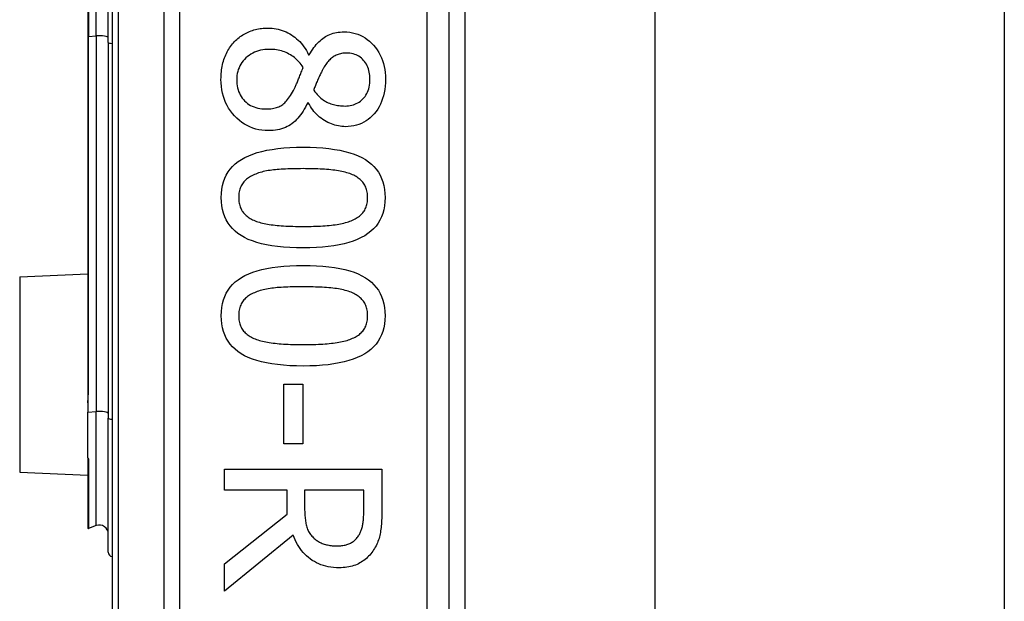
# Model space of a CAD drawing. Header units: inches. Extents: x 3 to 112, y 6 to 61.
# Tile 115 of 140: x 22.404 to 23.266, y 38.373 to 38.882. Entities that reach past the tile are written whole.
import ezdxf

# ---------------------------------------------------------------- set-up
doc = ezdxf.new("R2010")
doc.units = ezdxf.units.IN
doc.header["$MEASUREMENT"] = 0
doc.layers.add('Visible Edges(ANSI)', color=7, linetype='Continuous', lineweight=25)
doc.layers.add('Visible Tangent Edges(ANSI)', color=7, linetype='Continuous', lineweight=25)

msp = doc.modelspace()

# ---------------------------------------------------------------- linework, layer by layer
at = {"layer": 'Visible Edges(ANSI)'}
for p, q in [((22.48458, 39.86275), (22.48458, 37.98056)), ((22.77985, 38.17166), (22.77985, 39.67166)), ((22.79363, 39.54971), (22.79363, 38.29361)), ((22.96008, 39.53716), (22.96008, 38.30616)), ((23.26608, 39.53716), (23.26608, 38.30616)), ((22.48132, 38.8623), (22.48132, 38.98101)), ((22.4634, 38.97581), (22.4634, 38.8675)), ((22.4634, 38.8675), (22.4634, 38.55707)), ((22.48132, 38.8623), (22.48132, 38.53343)), ((22.65673, 38.85147), (22.65729, 38.85147)), ((22.6565, 38.80949), (22.65595, 38.80949)), ((22.4037, 38.65712), (22.4634, 38.65973)), ((22.4634, 38.55707), (22.4634, 38.54681)), ((22.63506, 38.56304), (22.65181, 38.56304)), ((22.63506, 38.51089), (22.63506, 38.56304)), ((22.65181, 38.56304), (22.65181, 38.51089)), ((22.4634, 38.54681), (22.4634, 38.53849)), ((22.4634, 38.49873), (22.4634, 38.53849)), ((22.48132, 38.41609), (22.48132, 38.53343)), ((22.65181, 38.51089), (22.63506, 38.51089)), ((22.4634, 38.49873), (22.4634, 38.49856)), ((22.4634, 38.49856), (22.4634, 38.49794)), ((22.4634, 38.49794), (22.4634, 38.43725)), ((22.58314, 38.48867), (22.72094, 38.48867)), ((22.58314, 38.47036), (22.58314, 38.48867)), ((22.72094, 38.48867), (22.72094, 38.45316)), ((22.4037, 38.48619), (22.4634, 38.48358)), ((22.63797, 38.47036), (22.58314, 38.47036)), ((22.63797, 38.44937), (22.63797, 38.47036)), ((22.70508, 38.47036), (22.65327, 38.47036)), ((22.65327, 38.47036), (22.65327, 38.45428)), ((22.70508, 38.45216), (22.70508, 38.47036)), ((22.58314, 38.40582), (22.63797, 38.44937)), ((22.47076, 38.43936), (22.46393, 38.43688)), ((22.6431, 38.43105), (22.58314, 38.38203)), ((22.58314, 38.38203), (22.58314, 38.40582))]:
    msp.add_line(p, q, dxfattribs=at)
at = {"layer": 'Visible Edges(ANSI)', "flags": 128}
for points in [[(22.59185, 38.86298), (22.59279, 38.86392), (22.59377, 38.86483), (22.59477, 38.8657), (22.5958, 38.86654), (22.59685, 38.86733), (22.59794, 38.86808), (22.59905, 38.8688), (22.60019, 38.86948), (22.60136, 38.87012), (22.60255, 38.87071), (22.60378, 38.87128), (22.60503, 38.8718), (22.6063, 38.87228), (22.60759, 38.87272), (22.60889, 38.87312), (22.6102, 38.87347), (22.61153, 38.87379), (22.61287, 38.87406), (22.61423, 38.87429), (22.6156, 38.87448), (22.61698, 38.87462), (22.61838, 38.87473), (22.61979, 38.87479), (22.62122, 38.87481)], [(22.62122, 38.87481), (22.62307, 38.87477), (22.62489, 38.87465), (22.62669, 38.87444), (22.62846, 38.87415), (22.63021, 38.87378), (22.63194, 38.87332), (22.63364, 38.87278), (22.63531, 38.87216), (22.63696, 38.87145), (22.63859, 38.87066), (22.64019, 38.86979), (22.64176, 38.86884), (22.6433, 38.8678), (22.64479, 38.8667), (22.64622, 38.86551), (22.6476, 38.86425), (22.64892, 38.86292), (22.6502, 38.86151), (22.65142, 38.86003), (22.65258, 38.85847), (22.6537, 38.85683), (22.65476, 38.85512), (22.65577, 38.85333), (22.65673, 38.85147)], [(22.65729, 38.85147), (22.65828, 38.85313), (22.65929, 38.85472), (22.66032, 38.85623), (22.66136, 38.85767), (22.66241, 38.85903), (22.66348, 38.86032), (22.66457, 38.86154), (22.66567, 38.86269), (22.66679, 38.86376), (22.66793, 38.86477), (22.66907, 38.86569), (22.67024, 38.86655), (22.67144, 38.86733), (22.67268, 38.86805), (22.67397, 38.8687), (22.67531, 38.86928), (22.6767, 38.86979), (22.67814, 38.87023), (22.67962, 38.87061), (22.68116, 38.87092), (22.68274, 38.87116), (22.68437, 38.87133), (22.68605, 38.87143), (22.68777, 38.87146)], [(22.68777, 38.87146), (22.69032, 38.87138), (22.6928, 38.87114), (22.69521, 38.87073), (22.69755, 38.87016), (22.69981, 38.86943), (22.70201, 38.86853), (22.70413, 38.86747), (22.70618, 38.86625), (22.70816, 38.86487), (22.71007, 38.86332), (22.71191, 38.86161), (22.71368, 38.85974), (22.71534, 38.85774), (22.71685, 38.85565), (22.71822, 38.85348), (22.71945, 38.85121), (22.72053, 38.84886), (22.72147, 38.84642), (22.72226, 38.84389), (22.72291, 38.84128), (22.72341, 38.83857), (22.72377, 38.83578), (22.72399, 38.83289), (22.72406, 38.82992)], [(22.58001, 38.82992), (22.58003, 38.83162), (22.5801, 38.8333), (22.58021, 38.83494), (22.58035, 38.83657), (22.58055, 38.83816), (22.58078, 38.83974), (22.58106, 38.84128), (22.58138, 38.8428), (22.58174, 38.8443), (22.58215, 38.84577), (22.58259, 38.84721), (22.58308, 38.84863), (22.58361, 38.85001), (22.58418, 38.85137), (22.58478, 38.85269), (22.58542, 38.85397), (22.5861, 38.85522), (22.58681, 38.85643), (22.58756, 38.85761), (22.58835, 38.85875), (22.58917, 38.85986), (22.59002, 38.86093), (22.59092, 38.86197), (22.59185, 38.86298)], [(22.62256, 38.85616), (22.6205, 38.85611), (22.61851, 38.85595), (22.61658, 38.85569), (22.6147, 38.85533), (22.61289, 38.85486), (22.61114, 38.85428), (22.60945, 38.8536), (22.60782, 38.85281), (22.60625, 38.85192), (22.60474, 38.85093), (22.60329, 38.84983), (22.6019, 38.84863), (22.6006, 38.84734), (22.59941, 38.84601), (22.59833, 38.84462), (22.59737, 38.84317), (22.59652, 38.84168), (22.59579, 38.84013), (22.59516, 38.83852), (22.59465, 38.83686), (22.59426, 38.83515), (22.59397, 38.83339), (22.59381, 38.83157), (22.59375, 38.8297)], [(22.65204, 38.84042), (22.65118, 38.84166), (22.65029, 38.84285), (22.64937, 38.844), (22.64841, 38.84509), (22.64742, 38.84614), (22.6464, 38.84713), (22.64534, 38.84808), (22.64425, 38.84898), (22.64312, 38.84983), (22.64196, 38.85063), (22.64076, 38.85138), (22.63953, 38.85209), (22.63827, 38.85274), (22.63698, 38.85333), (22.63566, 38.85387), (22.63432, 38.85435), (22.63295, 38.85478), (22.63155, 38.85515), (22.63012, 38.85546), (22.62866, 38.85571), (22.62718, 38.85591), (22.62567, 38.85605), (22.62413, 38.85614), (22.62256, 38.85616)], [(22.68989, 38.85293), (22.68877, 38.8529), (22.68768, 38.85283), (22.68662, 38.85272), (22.68558, 38.85256), (22.68457, 38.85235), (22.6836, 38.8521), (22.68265, 38.8518), (22.68173, 38.85146), (22.68084, 38.85107), (22.67997, 38.85064), (22.67914, 38.85016), (22.67834, 38.84963), (22.67755, 38.84906), (22.67678, 38.84844), (22.67602, 38.84778), (22.67528, 38.84707), (22.67455, 38.84631), (22.67383, 38.84551), (22.67312, 38.84467), (22.67243, 38.84378), (22.67175, 38.84284), (22.67108, 38.84185), (22.67043, 38.84082), (22.66979, 38.83975)], [(22.71044, 38.83003), (22.7104, 38.83168), (22.71029, 38.83328), (22.71009, 38.83483), (22.70982, 38.83633), (22.70948, 38.83778), (22.70906, 38.83918), (22.70856, 38.84052), (22.70798, 38.84182), (22.70733, 38.84307), (22.7066, 38.84426), (22.70579, 38.84541), (22.70491, 38.84651), (22.70396, 38.84753), (22.70296, 38.84847), (22.7019, 38.84931), (22.70079, 38.85007), (22.69962, 38.85074), (22.69839, 38.85132), (22.69711, 38.85181), (22.69578, 38.85221), (22.69439, 38.85252), (22.69295, 38.85275), (22.69145, 38.85288), (22.68989, 38.85293)], [(22.64344, 38.82021), (22.64374, 38.82074), (22.64404, 38.82131), (22.64435, 38.8219), (22.64466, 38.82253), (22.64498, 38.82318), (22.6453, 38.82386), (22.64562, 38.82458), (22.64595, 38.82532), (22.64628, 38.82609), (22.64661, 38.82689), (22.64695, 38.82772), (22.64729, 38.82858), (22.64764, 38.82947), (22.648, 38.83037), (22.64836, 38.83129), (22.64874, 38.83223), (22.64912, 38.83319), (22.64951, 38.83417), (22.64991, 38.83516), (22.65032, 38.83618), (22.65074, 38.83721), (22.65116, 38.83826), (22.6516, 38.83933), (22.65204, 38.84042)], [(22.66979, 38.83975), (22.66952, 38.83926), (22.66924, 38.83873), (22.66894, 38.83816), (22.66862, 38.83754), (22.66829, 38.83688), (22.66794, 38.83618), (22.66757, 38.83543), (22.66719, 38.83464), (22.66679, 38.8338), (22.66637, 38.83293), (22.66594, 38.832), (22.66549, 38.83104), (22.66505, 38.83006), (22.66461, 38.8291), (22.6642, 38.82815), (22.6638, 38.82722), (22.66342, 38.8263), (22.66305, 38.8254), (22.6627, 38.82451), (22.66237, 38.82364), (22.66205, 38.82279), (22.66175, 38.82195), (22.66146, 38.82113), (22.66119, 38.82032)], [(22.62155, 38.78503), (22.61865, 38.78512), (22.61583, 38.78539), (22.61309, 38.78584), (22.61042, 38.78646), (22.60784, 38.78726), (22.60533, 38.78824), (22.60291, 38.7894), (22.60056, 38.79074), (22.59829, 38.79226), (22.5961, 38.79395), (22.59399, 38.79582), (22.59196, 38.79787), (22.59005, 38.80006), (22.58831, 38.80233), (22.58673, 38.80469), (22.58532, 38.80714), (22.58408, 38.80968), (22.583, 38.81231), (22.58209, 38.81502), (22.58134, 38.81783), (22.58076, 38.82072), (22.58035, 38.8237), (22.5801, 38.82677), (22.58001, 38.82992)], [(22.59375, 38.8297), (22.5938, 38.8278), (22.59394, 38.82596), (22.59418, 38.82418), (22.59452, 38.82247), (22.59496, 38.82082), (22.59549, 38.81923), (22.59612, 38.81771), (22.59685, 38.81625), (22.59767, 38.81485), (22.5986, 38.81352), (22.59961, 38.81226), (22.60073, 38.81105), (22.60193, 38.80993), (22.6032, 38.8089), (22.60453, 38.80797), (22.60594, 38.80714), (22.60743, 38.80641), (22.60898, 38.80578), (22.6106, 38.80524), (22.61229, 38.8048), (22.61405, 38.80446), (22.61589, 38.80421), (22.61779, 38.80407), (22.61977, 38.80402)], [(22.68878, 38.80658), (22.6903, 38.80663), (22.69178, 38.80676), (22.69322, 38.80697), (22.69461, 38.80727), (22.69597, 38.80766), (22.69728, 38.80813), (22.69854, 38.80869), (22.69977, 38.80934), (22.70095, 38.81007), (22.70209, 38.81089), (22.70319, 38.81179), (22.70424, 38.81278), (22.70523, 38.81385), (22.70614, 38.81498), (22.70695, 38.81618), (22.70768, 38.81745), (22.70833, 38.81879), (22.70889, 38.82019), (22.70936, 38.82167), (22.70975, 38.8232), (22.71005, 38.82481), (22.71027, 38.82648), (22.7104, 38.82823), (22.71044, 38.83003)], [(22.72406, 38.82992), (22.72399, 38.82685), (22.72379, 38.82388), (22.72345, 38.82101), (22.72297, 38.81824), (22.72236, 38.81558), (22.72161, 38.81302), (22.72072, 38.81056), (22.71969, 38.80821), (22.71853, 38.80596), (22.71724, 38.80381), (22.71581, 38.80177), (22.71424, 38.79983), (22.71256, 38.79802), (22.7108, 38.79637), (22.70897, 38.79487), (22.70706, 38.79353), (22.70508, 38.79235), (22.70301, 38.79133), (22.70087, 38.79046), (22.69865, 38.78975), (22.69636, 38.7892), (22.69398, 38.78881), (22.69153, 38.78857), (22.689, 38.78849)], [(22.61977, 38.80402), (22.62116, 38.80404), (22.6225, 38.80411), (22.62379, 38.80423), (22.62504, 38.80439), (22.62624, 38.8046), (22.62739, 38.80485), (22.62849, 38.80516), (22.62954, 38.80551), (22.63055, 38.8059), (22.63151, 38.80634), (22.63242, 38.80683), (22.63328, 38.80737), (22.63412, 38.80797), (22.63496, 38.80865), (22.6358, 38.80943), (22.63664, 38.81028), (22.63748, 38.81122), (22.63833, 38.81225), (22.63918, 38.81336), (22.64003, 38.81456), (22.64088, 38.81585), (22.64173, 38.81721), (22.64258, 38.81867), (22.64344, 38.82021)], [(22.66119, 38.82032), (22.66222, 38.81902), (22.66325, 38.81778), (22.66429, 38.81662), (22.66533, 38.81554), (22.66638, 38.81452), (22.66743, 38.81358), (22.66849, 38.81271), (22.66956, 38.81191), (22.67063, 38.81118), (22.6717, 38.81053), (22.67278, 38.80994), (22.67387, 38.80943), (22.67497, 38.80898), (22.6761, 38.80856), (22.67725, 38.80819), (22.67843, 38.80785), (22.67963, 38.80755), (22.68086, 38.8073), (22.68212, 38.80708), (22.6834, 38.8069), (22.6847, 38.80676), (22.68604, 38.80666), (22.68739, 38.8066), (22.68878, 38.80658)], [(22.65595, 38.80949), (22.655, 38.80752), (22.65402, 38.80563), (22.653, 38.80382), (22.65195, 38.8021), (22.65087, 38.80046), (22.64975, 38.79889), (22.6486, 38.79741), (22.64741, 38.79601), (22.64619, 38.7947), (22.64493, 38.79346), (22.64365, 38.7923), (22.64232, 38.79123), (22.64095, 38.79024), (22.63951, 38.78934), (22.63801, 38.78852), (22.63644, 38.78779), (22.63481, 38.78714), (22.63311, 38.78658), (22.63135, 38.78611), (22.62952, 38.78572), (22.62762, 38.78542), (22.62567, 38.78521), (22.62364, 38.78508), (22.62155, 38.78503)], [(22.689, 38.78849), (22.68746, 38.78853), (22.68592, 38.78865), (22.68438, 38.78883), (22.68285, 38.7891), (22.68131, 38.78944), (22.67979, 38.78985), (22.67826, 38.79034), (22.67674, 38.7909), (22.67522, 38.79154), (22.67371, 38.79226), (22.6722, 38.79305), (22.67069, 38.79391), (22.66921, 38.79485), (22.66778, 38.79585), (22.66641, 38.79692), (22.66509, 38.79805), (22.66383, 38.79925), (22.66262, 38.80051), (22.66146, 38.80184), (22.66036, 38.80324), (22.65932, 38.8047), (22.65833, 38.80623), (22.65739, 38.80783), (22.6565, 38.80949)], [(22.58024, 38.72641), (22.58036, 38.73012), (22.58073, 38.73367), (22.58134, 38.73704), (22.5822, 38.74025), (22.58331, 38.74329), (22.58466, 38.74616), (22.58626, 38.74886), (22.5881, 38.7514), (22.59019, 38.75376), (22.59253, 38.75596), (22.59511, 38.75799), (22.59794, 38.75985), (22.60101, 38.76156), (22.60435, 38.76311), (22.60795, 38.76452), (22.6118, 38.76578), (22.61591, 38.76689), (22.62028, 38.76785), (22.62491, 38.76867), (22.6298, 38.76933), (22.63494, 38.76985), (22.64035, 38.77022), (22.64601, 38.77044), (22.65193, 38.77052)], [(22.65193, 38.77052), (22.658, 38.77044), (22.6638, 38.77022), (22.66932, 38.76984), (22.67456, 38.76932), (22.67953, 38.76865), (22.68421, 38.76782), (22.68862, 38.76685), (22.69275, 38.76573), (22.6966, 38.76446), (22.70017, 38.76303), (22.70346, 38.76146), (22.70647, 38.75974), (22.70923, 38.75786), (22.71175, 38.75582), (22.71402, 38.75362), (22.71606, 38.75125), (22.71786, 38.74872), (22.71941, 38.74602), (22.72073, 38.74316), (22.72181, 38.74014), (22.72265, 38.73695), (22.72325, 38.7336), (22.72361, 38.73009), (22.72373, 38.72641)], [(22.61039, 38.74707), (22.60922, 38.7466), (22.6081, 38.74611), (22.60702, 38.74558), (22.60599, 38.74503), (22.605, 38.74444), (22.60406, 38.74381), (22.60317, 38.74316), (22.60232, 38.74248), (22.60152, 38.74176), (22.60076, 38.74101), (22.60005, 38.74023), (22.59939, 38.73942), (22.59877, 38.73857), (22.59821, 38.73768), (22.5977, 38.73674), (22.59725, 38.73576), (22.59685, 38.73474), (22.5965, 38.73368), (22.5962, 38.73258), (22.59596, 38.73143), (22.59578, 38.73024), (22.59564, 38.729), (22.59556, 38.72773), (22.59554, 38.72641)], [(22.65193, 38.75176), (22.64954, 38.75175), (22.64722, 38.75173), (22.64497, 38.7517), (22.64278, 38.75166), (22.64066, 38.7516), (22.63861, 38.75153), (22.63662, 38.75145), (22.6347, 38.75136), (22.63285, 38.75125), (22.63107, 38.75114), (22.62935, 38.75101), (22.62769, 38.75086), (22.62609, 38.7507), (22.62452, 38.75051), (22.62297, 38.75029), (22.62145, 38.75004), (22.61997, 38.74977), (22.61851, 38.74947), (22.61708, 38.74914), (22.61568, 38.74878), (22.61432, 38.74839), (22.61298, 38.74798), (22.61167, 38.74754), (22.61039, 38.74707)], [(22.69391, 38.74696), (22.69271, 38.74741), (22.69147, 38.74784), (22.69016, 38.74824), (22.68881, 38.74862), (22.68741, 38.74897), (22.68596, 38.7493), (22.68445, 38.7496), (22.68289, 38.74988), (22.68129, 38.75014), (22.67963, 38.75037), (22.67792, 38.75057), (22.67616, 38.75075), (22.67435, 38.75091), (22.67251, 38.75106), (22.67062, 38.75119), (22.6687, 38.75131), (22.66674, 38.75141), (22.66474, 38.75151), (22.6627, 38.75158), (22.66062, 38.75165), (22.65851, 38.75169), (22.65635, 38.75173), (22.65416, 38.75175), (22.65193, 38.75176)], [(22.70843, 38.72641), (22.7084, 38.72767), (22.70833, 38.7289), (22.7082, 38.73009), (22.70803, 38.73124), (22.7078, 38.73235), (22.70752, 38.73343), (22.70719, 38.73447), (22.70682, 38.73547), (22.70639, 38.73643), (22.70591, 38.73735), (22.70538, 38.73824), (22.7048, 38.73908), (22.70417, 38.7399), (22.70349, 38.74068), (22.70276, 38.74144), (22.70198, 38.74217), (22.70115, 38.74287), (22.70026, 38.74354), (22.69933, 38.74418), (22.69835, 38.74479), (22.69731, 38.74537), (22.69623, 38.74593), (22.6951, 38.74646), (22.69391, 38.74696)], [(22.65204, 38.68241), (22.646, 38.68249), (22.64023, 38.68271), (22.63473, 38.68309), (22.62951, 38.68361), (22.62457, 38.68428), (22.61989, 38.68511), (22.61549, 38.68608), (22.61137, 38.6872), (22.60751, 38.68847), (22.60394, 38.6899), (22.60063, 38.69147), (22.5976, 38.69319), (22.59483, 38.69507), (22.5923, 38.6971), (22.59, 38.69931), (22.58795, 38.70167), (22.58615, 38.70419), (22.58458, 38.70688), (22.58325, 38.70973), (22.58217, 38.71274), (22.58132, 38.71592), (22.58072, 38.71925), (22.58036, 38.72275), (22.58024, 38.72641)], [(22.59554, 38.72641), (22.59556, 38.72516), (22.59564, 38.72395), (22.59576, 38.72278), (22.59594, 38.72164), (22.59617, 38.72054), (22.59644, 38.71947), (22.59677, 38.71844), (22.59715, 38.71745), (22.59758, 38.71649), (22.59806, 38.71558), (22.59858, 38.71469), (22.59916, 38.71385), (22.59979, 38.71303), (22.60047, 38.71225), (22.60121, 38.7115), (22.60199, 38.71078), (22.60282, 38.71008), (22.6037, 38.70942), (22.60463, 38.70879), (22.60562, 38.70819), (22.60665, 38.70762), (22.60773, 38.70708), (22.60887, 38.70657), (22.61005, 38.70609)], [(22.72373, 38.72641), (22.7236, 38.72271), (22.72323, 38.71919), (22.72261, 38.71582), (22.72174, 38.71263), (22.72063, 38.7096), (22.71926, 38.70674), (22.71765, 38.70405), (22.71579, 38.70152), (22.71368, 38.69916), (22.71132, 38.69696), (22.70871, 38.69494), (22.70586, 38.69308), (22.70276, 38.69137), (22.6994, 38.68982), (22.6958, 38.68841), (22.69194, 38.68715), (22.68783, 38.68604), (22.68347, 38.68508), (22.67886, 38.68426), (22.674, 38.6836), (22.66889, 38.68308), (22.66352, 38.68271), (22.6579, 38.68249), (22.65204, 38.68241)], [(22.69414, 38.7062), (22.69528, 38.70668), (22.69639, 38.70719), (22.69744, 38.70772), (22.69845, 38.70829), (22.69941, 38.70888), (22.70032, 38.70951), (22.70118, 38.71016), (22.702, 38.71084), (22.70277, 38.71155), (22.7035, 38.71228), (22.70417, 38.71305), (22.7048, 38.71385), (22.70538, 38.71468), (22.70591, 38.71554), (22.70639, 38.71645), (22.70682, 38.7174), (22.70719, 38.71839), (22.70752, 38.71942), (22.7078, 38.72048), (22.70803, 38.72159), (22.7082, 38.72273), (22.70833, 38.72392), (22.7084, 38.72514), (22.70843, 38.72641)], [(22.61005, 38.70609), (22.61121, 38.70565), (22.61242, 38.70524), (22.61369, 38.70484), (22.615, 38.70447), (22.61637, 38.70412), (22.61778, 38.7038), (22.61925, 38.70349), (22.62077, 38.70321), (22.62234, 38.70295), (22.62396, 38.7027), (22.62564, 38.70249), (22.62736, 38.70229), (22.62913, 38.70211), (22.63096, 38.70195), (22.63284, 38.7018), (22.63477, 38.70167), (22.63675, 38.70155), (22.63878, 38.70145), (22.64086, 38.70137), (22.64299, 38.7013), (22.64518, 38.70124), (22.64741, 38.7012), (22.6497, 38.70118), (22.65204, 38.70117)], [(22.65204, 38.70117), (22.65438, 38.70118), (22.65666, 38.7012), (22.65889, 38.70124), (22.66108, 38.7013), (22.66321, 38.70137), (22.66528, 38.70145), (22.66731, 38.70155), (22.66928, 38.70167), (22.67121, 38.7018), (22.67308, 38.70195), (22.67489, 38.70211), (22.67666, 38.70229), (22.67838, 38.70249), (22.68005, 38.70271), (22.68167, 38.70295), (22.68324, 38.70322), (22.68477, 38.70351), (22.68625, 38.70382), (22.68768, 38.70416), (22.68907, 38.70452), (22.69041, 38.70491), (22.6917, 38.70531), (22.69294, 38.70574), (22.69414, 38.7062)], [(22.58024, 38.62301), (22.58036, 38.62672), (22.58073, 38.63026), (22.58134, 38.63364), (22.5822, 38.63685), (22.58331, 38.63989), (22.58466, 38.64276), (22.58626, 38.64546), (22.5881, 38.64799), (22.59019, 38.65036), (22.59253, 38.65256), (22.59511, 38.65459), (22.59794, 38.65645), (22.60101, 38.65815), (22.60435, 38.65971), (22.60795, 38.66112), (22.6118, 38.66237), (22.61591, 38.66349), (22.62028, 38.66445), (22.62491, 38.66526), (22.6298, 38.66593), (22.63494, 38.66645), (22.64035, 38.66682), (22.64601, 38.66704), (22.65193, 38.66711)], [(22.65193, 38.66711), (22.658, 38.66704), (22.6638, 38.66682), (22.66932, 38.66644), (22.67456, 38.66592), (22.67953, 38.66524), (22.68421, 38.66442), (22.68862, 38.66345), (22.69275, 38.66233), (22.6966, 38.66105), (22.70017, 38.65963), (22.70346, 38.65806), (22.70647, 38.65634), (22.70923, 38.65446), (22.71175, 38.65242), (22.71402, 38.65021), (22.71606, 38.64785), (22.71786, 38.64531), (22.71941, 38.64262), (22.72073, 38.63976), (22.72181, 38.63674), (22.72265, 38.63355), (22.72325, 38.6302), (22.72361, 38.62668), (22.72373, 38.62301)], [(22.61039, 38.64366), (22.60922, 38.6432), (22.6081, 38.64271), (22.60702, 38.64218), (22.60599, 38.64162), (22.605, 38.64103), (22.60406, 38.64041), (22.60317, 38.63976), (22.60232, 38.63907), (22.60152, 38.63836), (22.60076, 38.63761), (22.60005, 38.63683), (22.59939, 38.63602), (22.59877, 38.63517), (22.59821, 38.63427), (22.5977, 38.63334), (22.59725, 38.63236), (22.59685, 38.63134), (22.5965, 38.63028), (22.5962, 38.62917), (22.59596, 38.62803), (22.59578, 38.62683), (22.59564, 38.6256), (22.59556, 38.62433), (22.59554, 38.62301)], [(22.65193, 38.64835), (22.64954, 38.64835), (22.64722, 38.64833), (22.64497, 38.6483), (22.64278, 38.64826), (22.64066, 38.6482), (22.63861, 38.64813), (22.63662, 38.64805), (22.6347, 38.64796), (22.63285, 38.64785), (22.63107, 38.64773), (22.62935, 38.6476), (22.62769, 38.64746), (22.62609, 38.6473), (22.62452, 38.64711), (22.62297, 38.64689), (22.62145, 38.64664), (22.61997, 38.64637), (22.61851, 38.64607), (22.61708, 38.64574), (22.61568, 38.64538), (22.61432, 38.64499), (22.61298, 38.64458), (22.61167, 38.64413), (22.61039, 38.64366)], [(22.69391, 38.64355), (22.69271, 38.64401), (22.69147, 38.64443), (22.69016, 38.64484), (22.68881, 38.64522), (22.68741, 38.64557), (22.68596, 38.6459), (22.68445, 38.6462), (22.68289, 38.64648), (22.68129, 38.64674), (22.67963, 38.64696), (22.67792, 38.64717), (22.67616, 38.64735), (22.67435, 38.64751), (22.67251, 38.64766), (22.67062, 38.64779), (22.6687, 38.64791), (22.66674, 38.64801), (22.66474, 38.6481), (22.6627, 38.64818), (22.66062, 38.64824), (22.65851, 38.64829), (22.65635, 38.64833), (22.65416, 38.64835), (22.65193, 38.64835)], [(22.70843, 38.62301), (22.7084, 38.62427), (22.70833, 38.6255), (22.7082, 38.62669), (22.70803, 38.62784), (22.7078, 38.62895), (22.70752, 38.63003), (22.70719, 38.63106), (22.70682, 38.63206), (22.70639, 38.63302), (22.70591, 38.63395), (22.70538, 38.63483), (22.7048, 38.63568), (22.70417, 38.63649), (22.70349, 38.63728), (22.70276, 38.63804), (22.70198, 38.63876), (22.70115, 38.63946), (22.70026, 38.64013), (22.69933, 38.64077), (22.69835, 38.64139), (22.69731, 38.64197), (22.69623, 38.64253), (22.6951, 38.64305), (22.69391, 38.64355)], [(22.65204, 38.57901), (22.646, 38.57909), (22.64023, 38.57931), (22.63473, 38.57968), (22.62951, 38.58021), (22.62457, 38.58088), (22.61989, 38.5817), (22.61549, 38.58268), (22.61137, 38.5838), (22.60751, 38.58507), (22.60394, 38.58649), (22.60063, 38.58806), (22.5976, 38.58979), (22.59483, 38.59166), (22.5923, 38.5937), (22.59, 38.5959), (22.58795, 38.59827), (22.58615, 38.60079), (22.58458, 38.60348), (22.58325, 38.60633), (22.58217, 38.60934), (22.58132, 38.61251), (22.58072, 38.61585), (22.58036, 38.61935), (22.58024, 38.62301)], [(22.59554, 38.62301), (22.59556, 38.62176), (22.59564, 38.62055), (22.59576, 38.61937), (22.59594, 38.61824), (22.59617, 38.61713), (22.59644, 38.61607), (22.59677, 38.61504), (22.59715, 38.61405), (22.59758, 38.61309), (22.59806, 38.61217), (22.59858, 38.61129), (22.59916, 38.61044), (22.59979, 38.60963), (22.60047, 38.60885), (22.60121, 38.6081), (22.60199, 38.60737), (22.60282, 38.60668), (22.6037, 38.60602), (22.60463, 38.60539), (22.60562, 38.60479), (22.60665, 38.60422), (22.60773, 38.60367), (22.60887, 38.60316), (22.61005, 38.60268)], [(22.72373, 38.62301), (22.7236, 38.61931), (22.72323, 38.61578), (22.72261, 38.61242), (22.72174, 38.60923), (22.72063, 38.6062), (22.71926, 38.60334), (22.71765, 38.60065), (22.71579, 38.59812), (22.71368, 38.59576), (22.71132, 38.59356), (22.70871, 38.59154), (22.70586, 38.58967), (22.70276, 38.58797), (22.6994, 38.58642), (22.6958, 38.58501), (22.69194, 38.58375), (22.68783, 38.58264), (22.68347, 38.58168), (22.67886, 38.58086), (22.674, 38.5802), (22.66889, 38.57968), (22.66352, 38.57931), (22.6579, 38.57908), (22.65204, 38.57901)], [(22.69414, 38.6028), (22.69528, 38.60327), (22.69639, 38.60378), (22.69744, 38.60432), (22.69845, 38.60489), (22.69941, 38.60548), (22.70032, 38.6061), (22.70118, 38.60675), (22.702, 38.60744), (22.70277, 38.60814), (22.7035, 38.60888), (22.70417, 38.60965), (22.7048, 38.61044), (22.70538, 38.61127), (22.70591, 38.61214), (22.70639, 38.61305), (22.70682, 38.614), (22.70719, 38.61499), (22.70752, 38.61601), (22.7078, 38.61708), (22.70803, 38.61819), (22.7082, 38.61933), (22.70833, 38.62052), (22.7084, 38.62174), (22.70843, 38.62301)], [(22.61005, 38.60268), (22.61121, 38.60225), (22.61242, 38.60183), (22.61369, 38.60144), (22.615, 38.60107), (22.61637, 38.60072), (22.61778, 38.60039), (22.61925, 38.60009), (22.62077, 38.5998), (22.62234, 38.59954), (22.62396, 38.5993), (22.62564, 38.59908), (22.62736, 38.59889), (22.62913, 38.59871), (22.63096, 38.59855), (22.63284, 38.5984), (22.63477, 38.59827), (22.63675, 38.59815), (22.63878, 38.59805), (22.64086, 38.59796), (22.64299, 38.59789), (22.64518, 38.59784), (22.64741, 38.5978), (22.6497, 38.59778), (22.65204, 38.59777)], [(22.65204, 38.59777), (22.65438, 38.59778), (22.65666, 38.5978), (22.65889, 38.59784), (22.66108, 38.59789), (22.66321, 38.59796), (22.66528, 38.59805), (22.66731, 38.59815), (22.66928, 38.59827), (22.67121, 38.5984), (22.67308, 38.59855), (22.67489, 38.59871), (22.67666, 38.59889), (22.67838, 38.59908), (22.68005, 38.59931), (22.68167, 38.59955), (22.68324, 38.59982), (22.68477, 38.60011), (22.68625, 38.60042), (22.68768, 38.60076), (22.68907, 38.60112), (22.69041, 38.6015), (22.6917, 38.60191), (22.69294, 38.60234), (22.69414, 38.6028)], [(22.65327, 38.45428), (22.65328, 38.45297), (22.6533, 38.45168), (22.65335, 38.45042), (22.65342, 38.44917), (22.65351, 38.44795), (22.65362, 38.44676), (22.65374, 38.44558), (22.65389, 38.44443), (22.65405, 38.4433), (22.65424, 38.44219), (22.65444, 38.44111), (22.65466, 38.44004), (22.65492, 38.439), (22.65521, 38.43799), (22.65554, 38.43701), (22.65592, 38.43605), (22.65634, 38.43512), (22.6568, 38.43422), (22.6573, 38.43335), (22.65784, 38.4325), (22.65842, 38.43168), (22.65904, 38.43088), (22.65971, 38.43012), (22.66041, 38.42938)], [(22.70039, 38.43027), (22.70081, 38.43093), (22.7012, 38.43161), (22.70158, 38.43231), (22.70193, 38.43302), (22.70227, 38.43375), (22.70258, 38.4345), (22.70287, 38.43527), (22.70314, 38.43605), (22.70339, 38.43686), (22.70362, 38.43768), (22.70383, 38.43852), (22.70402, 38.43937), (22.70419, 38.44025), (22.70434, 38.44117), (22.70448, 38.44212), (22.70461, 38.4431), (22.70472, 38.44412), (22.70481, 38.44517), (22.70489, 38.44625), (22.70496, 38.44736), (22.70501, 38.44851), (22.70505, 38.44969), (22.70507, 38.45091), (22.70508, 38.45216)], [(22.72094, 38.45316), (22.72093, 38.45122), (22.7209, 38.44932), (22.72086, 38.44749), (22.72079, 38.4457), (22.72071, 38.44397), (22.72061, 38.44229), (22.7205, 38.44066), (22.72036, 38.43909), (22.72021, 38.43758), (22.72004, 38.43611), (22.71986, 38.4347), (22.71965, 38.43334), (22.71941, 38.43202), (22.71913, 38.4307), (22.7188, 38.4294), (22.71842, 38.4281), (22.71799, 38.42682), (22.71752, 38.42554), (22.71699, 38.42427), (22.71643, 38.42302), (22.71581, 38.42177), (22.71515, 38.42054), (22.71444, 38.41931), (22.71368, 38.4181)], [(22.68353, 38.40247), (22.68105, 38.40252), (22.67864, 38.40268), (22.67629, 38.40295), (22.67402, 38.40332), (22.67181, 38.4038), (22.66967, 38.40439), (22.66759, 38.40509), (22.66559, 38.40589), (22.66365, 38.4068), (22.66178, 38.40782), (22.65997, 38.40894), (22.65824, 38.41017), (22.65657, 38.41149), (22.65498, 38.41289), (22.65346, 38.41437), (22.65201, 38.41592), (22.65064, 38.41754), (22.64934, 38.41924), (22.64812, 38.42102), (22.64697, 38.42288), (22.64589, 38.42481), (22.64489, 38.42681), (22.64396, 38.4289), (22.6431, 38.43105)], [(22.66041, 38.42938), (22.66106, 38.42872), (22.66172, 38.4281), (22.66241, 38.4275), (22.66312, 38.42693), (22.66385, 38.4264), (22.6646, 38.42589), (22.66537, 38.42541), (22.66617, 38.42496), (22.66699, 38.42454), (22.66783, 38.42415), (22.66869, 38.42379), (22.66957, 38.42346), (22.67048, 38.42316), (22.67141, 38.42288), (22.67236, 38.42263), (22.67334, 38.42241), (22.67435, 38.42221), (22.67538, 38.42204), (22.67643, 38.42189), (22.67751, 38.42177), (22.67861, 38.42168), (22.67974, 38.42161), (22.6809, 38.42158), (22.68208, 38.42156)], [(22.68208, 38.42156), (22.68307, 38.42158), (22.68405, 38.42162), (22.685, 38.42169), (22.68594, 38.4218), (22.68686, 38.42193), (22.68776, 38.42209), (22.68864, 38.42228), (22.6895, 38.4225), (22.69034, 38.42276), (22.69116, 38.42304), (22.69196, 38.42334), (22.69274, 38.42368), (22.6935, 38.42405), (22.69424, 38.42446), (22.69496, 38.42489), (22.69565, 38.42536), (22.69632, 38.42586), (22.69697, 38.42639), (22.6976, 38.42696), (22.6982, 38.42755), (22.69878, 38.42818), (22.69934, 38.42885), (22.69988, 38.42954), (22.70039, 38.43027)], [(22.71368, 38.4181), (22.71288, 38.41691), (22.71204, 38.41577), (22.71117, 38.41466), (22.71026, 38.4136), (22.70931, 38.41258), (22.70833, 38.41161), (22.70731, 38.41068), (22.70626, 38.40979), (22.70517, 38.40894), (22.70404, 38.40814), (22.70287, 38.40737), (22.70167, 38.40665), (22.70043, 38.40599), (22.69914, 38.40537), (22.6978, 38.40482), (22.69641, 38.40433), (22.69497, 38.40389), (22.69348, 38.40351), (22.69194, 38.40319), (22.69036, 38.40293), (22.68872, 38.40273), (22.68704, 38.40258), (22.68531, 38.4025), (22.68353, 38.40247)]]:
    msp.add_lwpolyline(points, dxfattribs=at)
at = {"layer": 'Visible Edges(ANSI)'}
for centre, radius, start, end in [((22.4638, 38.43725), 0.000394, 180, 290), ((22.47345, 38.43196), 0.00787, 0, 110), ((22.48526, 38.41609), 0.00394, 180, 259.97953)]:
    msp.add_arc(centre, radius, start, end, dxfattribs=at)
at = {"layer": 'Visible Tangent Edges(ANSI)'}
for p, q in [((22.49034, 37.98056), (22.49034, 39.86275)), ((22.52999, 39.67166), (22.52999, 38.17166)), ((22.54391, 38.17166), (22.54391, 39.67166)), ((22.76017, 39.67166), (22.76017, 38.17166)), ((22.46393, 38.9759), (22.46393, 38.86741)), ((22.47076, 38.86802), (22.47076, 38.97529)), ((22.46393, 38.86741), (22.47076, 38.86802)), ((22.46393, 38.55698), (22.46393, 38.86741)), ((22.47076, 38.86802), (22.47076, 38.53915)), ((22.4037, 38.65712), (22.4037, 38.48619)), ((22.4634, 38.53849), (22.47076, 38.53915)), ((22.47076, 38.43936), (22.47076, 38.53915)), ((22.46351, 38.49863), (22.4634, 38.49873)), ((22.46393, 38.49774), (22.46393, 38.43688))]:
    msp.add_line(p, q, dxfattribs=at)
at = {"layer": 'Visible Tangent Edges(ANSI)', "flags": 128}
for points in [[(22.4634, 38.54681), (22.46342, 38.54723), (22.46345, 38.54766), (22.46347, 38.54808), (22.46349, 38.54851), (22.46352, 38.54893), (22.46354, 38.54935), (22.46357, 38.54978), (22.4636, 38.5502), (22.46362, 38.55063), (22.46365, 38.55105), (22.46368, 38.55147), (22.4637, 38.5519), (22.46373, 38.55232), (22.46376, 38.55274), (22.46378, 38.55317), (22.46381, 38.55359), (22.46383, 38.55402), (22.46385, 38.55444), (22.46388, 38.55486), (22.46389, 38.55529), (22.46391, 38.55571), (22.46392, 38.55613), (22.46393, 38.55655), (22.46393, 38.55698)], [(22.46393, 38.49774), (22.46393, 38.49778), (22.46393, 38.49782), (22.46392, 38.49787), (22.46392, 38.49791), (22.46391, 38.49795), (22.4639, 38.49799), (22.46389, 38.49804), (22.46387, 38.49808), (22.46386, 38.49812), (22.46384, 38.49816), (22.46383, 38.49819), (22.46381, 38.49823), (22.46379, 38.49827), (22.46377, 38.4983), (22.46375, 38.49834), (22.46372, 38.49837), (22.4637, 38.49841), (22.46367, 38.49844), (22.46365, 38.49848), (22.46362, 38.49851), (22.46359, 38.49854), (22.46357, 38.49857), (22.46354, 38.4986), (22.46351, 38.49863)]]:
    msp.add_lwpolyline(points, dxfattribs=at)
at = {"layer": 'Visible Tangent Edges(ANSI)'}
for centre, major_axis, ratio, start_param, end_param in [((22.4638, 38.8675), (-0.000394, 0), 0.245714, 0, 1.919862), ((22.47345, 38.8662), (0.00787, 0), 0.245714, 0, 1.919862), ((22.48526, 38.8623), (-0.00394, 0), 0.245714, 0, 1.395906), ((22.4638, 38.55707), (-0.000394, 0), 0.245714, 0, 1.919862), ((22.47345, 38.53733), (0.00787, 0), 0.245714, 0, 1.919862), ((22.48526, 38.53343), (-0.00394, 0), 0.245714, 0, 1.395906), ((22.46337, 38.49883), (0.000276, 0.000281), 0.604942, 4.252306, 4.588732), ((22.4638, 38.49794), (-0.000394, 0), 0.548442, 0, 1.919862)]:
    msp.add_ellipse(centre, major_axis=major_axis, ratio=ratio, start_param=start_param, end_param=end_param, dxfattribs=at)

doc.saveas('drawing.dxf')
